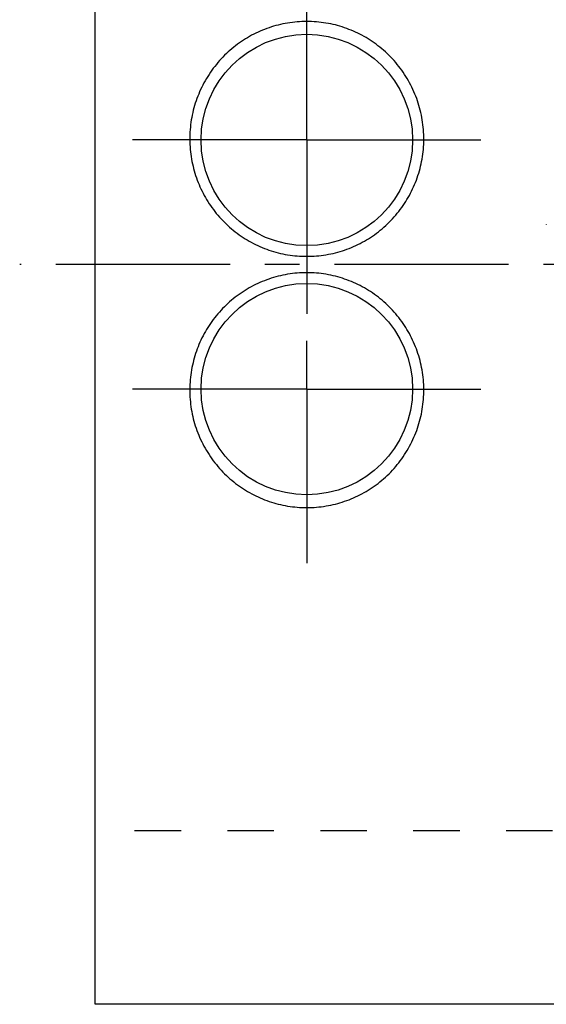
# Model space of a CAD drawing. Header units: millimetres. Extents: x 184 to 327, y 183 to 281.
# Tile 1 of 40: x 184 to 219, y 183 to 248. Entities that reach past the tile are written whole.
import ezdxf

# ---------------------------------------------------------------- set-up
doc = ezdxf.new("R2010")
doc.units = ezdxf.units.MM
doc.header["$LTSCALE"] = 30.734
doc.linetypes.add('CENTER', pattern=[0.6, 0.375, -0.075, 0.075, -0.075])
doc.linetypes.add('HIDDEN', pattern=[0.2, 0.1, -0.1])
doc.layers.get('0').update_dxf_attribs({"linetype": 'CONTINUOUS'})
doc.layers.add('DEFAULT_1', color=7, linetype='CENTER')
doc.layers.add('DEFAULT_2', color=8, linetype='HIDDEN')

msp = doc.modelspace()

# ---------------------------------------------------------------- linework, layer by layer
at = {"color": 7, "linetype": 'CONTINUOUS'}
for p, q in [((188.879, 182.703), (188.879, 280.703)), ((308.579, 182.703), (188.879, 182.703))]:
    msp.add_line(p, q, dxfattribs=at)
for centre in [(202.879, 239.953), (202.879, 223.453)]:
    msp.add_circle(centre, 7, dxfattribs=at)
for points, start_tangent, end_tangent in [([(202.879, 247.803), (201.608, 247.698), (200.383, 247.388), (199.228, 246.884), (198.167, 246.197), (197.216, 245.329), (196.408, 244.297), (195.786, 243.145), (195.369, 241.923), (195.159, 240.639), (195.165, 239.331), (195.387, 238.054), (195.808, 236.851), (196.419, 235.734), (197.202, 234.733), (198.141, 233.871), (199.208, 233.175), (200.376, 232.663), (201.611, 232.35), (202.879, 232.246)], (-24.356141, 0), (24.356141, 0)), ([(202.879, 232.246), (204.148, 232.351), (205.383, 232.663), (206.551, 233.175), (207.618, 233.871), (208.557, 234.734), (209.34, 235.735), (209.951, 236.853), (210.372, 238.055), (210.593, 239.331), (210.599, 240.639), (210.389, 241.923), (209.973, 243.145), (209.35, 244.297), (208.542, 245.33), (207.589, 246.199), (206.527, 246.886), (205.373, 247.389), (204.149, 247.698), (202.879, 247.803)], (24.35614, 0), (-24.35614, 0)), ([(202.879, 231.161), (201.611, 231.056), (200.375, 230.743), (199.207, 230.231), (198.141, 229.535), (197.201, 228.672), (196.418, 227.671), (195.807, 226.554), (195.387, 225.351), (195.165, 224.076), (195.159, 222.768), (195.369, 221.483), (195.786, 220.262), (196.408, 219.11), (197.216, 218.077), (198.169, 217.208), (199.231, 216.52), (200.385, 216.018), (201.61, 215.708), (202.879, 215.603)], (-24.35614, 0), (24.35614, 0)), ([(202.879, 215.603), (204.151, 215.709), (205.376, 216.019), (206.53, 216.522), (207.592, 217.21), (208.543, 218.077), (209.35, 219.11), (209.973, 220.262), (210.389, 221.484), (210.599, 222.767), (210.593, 224.075), (210.371, 225.352), (209.951, 226.555), (209.34, 227.672), (208.556, 228.673), (207.617, 229.536), (206.55, 230.232), (205.382, 230.743), (204.147, 231.056), (202.879, 231.161)], (24.356141, 0), (-24.356141, 0))]:
    msp.add_spline(points, degree=3, dxfattribs=dict(at, start_tangent=start_tangent, end_tangent=end_tangent))
at = {"layer": 'DEFAULT_1', "color": 2, "linetype": 'CENTER'}
for p, q in [((202.879, 239.953), (202.879, 253.263)), ((202.879, 239.953), (189.569, 239.953)), ((202.879, 239.953), (202.879, 226.643)), ((202.879, 239.953), (216.189, 239.953)), ((326.879, 231.703), (183.879, 231.703)), ((202.879, 223.453), (202.879, 226.643)), ((202.879, 223.453), (189.569, 223.453)), ((202.879, 223.453), (202.879, 210.143)), ((202.879, 223.453), (216.189, 223.453))]:
    msp.add_line(p, q, dxfattribs=at)
at = {"layer": 'DEFAULT_2', "color": 8, "linetype": 'HIDDEN'}
for p, q in [((218.728, 234.346), (218.728, 234.327)), ((249.879, 194.203), (188.879, 194.203))]:
    msp.add_line(p, q, dxfattribs=at)

doc.saveas('drawing.dxf')
